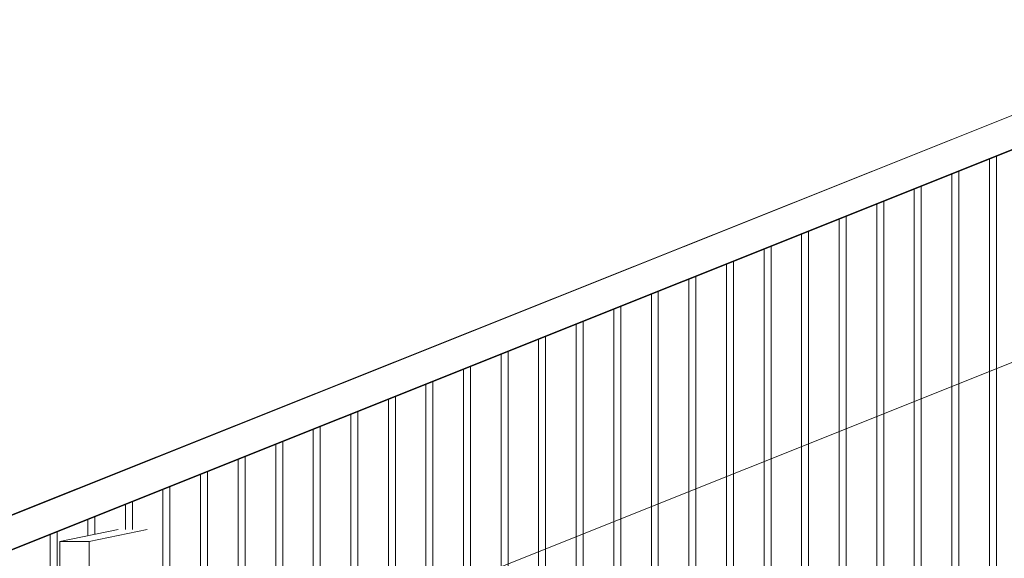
# Model space of a CAD drawing. Extents: x 0 to 92550, y 0 to 59400.
# Tile 41 of 105: x 14136 to 15981, y 46593 to 47603. Entities that reach past the tile are written whole.
import ezdxf
from ezdxf.xclip import XClip

# ---------------------------------------------------------------- set-up
doc = ezdxf.new("R2010")
doc.units = 0
doc.header["$MEASUREMENT"] = 0
doc.header["$XCLIPFRAME"] = 0
for name, color, linetype in [('ZZ 41 Buitenwandafwerking gevelhout', 7, 'Continuous'), ('ZZ 47 Dakrandafwerking', 7, 'Continuous'), ('ZZ 52 Hemelwaterafvoeren', 7, 'Continuous'), ('ZZ B Bouwbesluitlijnen', 7, 'Continuous')]:
    doc.layers.add(name, color=color, linetype=linetype)

# ---------------------------------------------------------------- blocks, each defined once
blk = doc.blocks.new('*X20')
at = {"layer": 'ZZ 41 Buitenwandafwerking gevelhout', "color": 7, "linetype": 'Continuous', "lineweight": 5, "ltscale": 0.01}
for p, q in [((15953.2, 47341.9), (15953.2, 47300)), ((15953.2, 47341.9), (15953.2, 47300)), ((15966.3, 47347.1), (15966.3, 47300)), ((15882.8, 47313.7), (15882.8, 47300)), ((15882.8, 47313.7), (15882.8, 47300)), ((15895.9, 47318.9), (15895.9, 47300)), ((15825.5, 47290.8), (15825.5, 47200)), ((15882.8, 47300), (15882.8, 47200)), ((15882.8, 47300), (15882.8, 47200)), ((15895.9, 47300), (15895.9, 47200)), ((15953.2, 47300), (15953.2, 47200)), ((15953.2, 47300), (15953.2, 47200)), ((15966.3, 47300), (15966.3, 47200)), ((15812.4, 47285.5), (15812.4, 47200)), ((15812.4, 47285.5), (15812.4, 47200)), ((15742, 47257.4), (15742, 47200)), ((15742, 47257.4), (15742, 47200)), ((15755.1, 47262.6), (15755.1, 47200)), ((15684.7, 47234.5), (15684.7, 47200)), ((15671.6, 47229.2), (15671.6, 47200)), ((15671.6, 47229.2), (15671.6, 47200)), ((15601.2, 47201.1), (15601.2, 47200)), ((15601.2, 47201.1), (15601.2, 47200)), ((15601.2, 47200), (15601.2, 47100)), ((15601.2, 47200), (15601.2, 47100)), ((15614.3, 47206.3), (15614.3, 47200)), ((15614.3, 47200), (15614.3, 47100)), ((15671.6, 47200), (15671.6, 47100)), ((15671.6, 47200), (15671.6, 47100)), ((15684.7, 47200), (15684.7, 47100)), ((15742, 47200), (15742, 47100)), ((15742, 47200), (15742, 47100)), ((15755.1, 47200), (15755.1, 47100)), ((15812.4, 47200), (15812.4, 47100)), ((15812.4, 47200), (15812.4, 47100)), ((15825.5, 47200), (15825.5, 47100)), ((15882.8, 47200), (15882.8, 47100)), ((15882.8, 47200), (15882.8, 47100)), ((15895.9, 47200), (15895.9, 47100)), ((15953.2, 47200), (15953.2, 47100)), ((15953.2, 47200), (15953.2, 47100)), ((15966.3, 47200), (15966.3, 47100)), ((15543.9, 47178.2), (15543.9, 47100)), ((15530.8, 47172.9), (15530.8, 47100)), ((15530.8, 47172.9), (15530.8, 47100)), ((15460.4, 47144.8), (15460.4, 47100)), ((15460.4, 47144.8), (15460.4, 47100)), ((15473.5, 47150), (15473.5, 47100)), ((15403.1, 47121.8), (15403.1, 47100)), ((15390, 47116.6), (15390, 47100)), ((15390, 47116.6), (15390, 47100)), ((15319.6, 47088.4), (15319.6, 47000)), ((15319.6, 47088.4), (15319.6, 47000)), ((15332.7, 47093.7), (15332.7, 47000)), ((15390, 47100), (15390, 47000)), ((15390, 47100), (15390, 47000)), ((15403.1, 47100), (15403.1, 47000)), ((15460.4, 47100), (15460.4, 47000)), ((15460.4, 47100), (15460.4, 47000)), ((15473.5, 47100), (15473.5, 47000)), ((15530.8, 47100), (15530.8, 47000)), ((15530.8, 47100), (15530.8, 47000)), ((15543.9, 47100), (15543.9, 47000)), ((15601.2, 47100), (15601.2, 47000)), ((15601.2, 47100), (15601.2, 47000)), ((15614.3, 47100), (15614.3, 47000)), ((15671.6, 47100), (15671.6, 47000)), ((15671.6, 47100), (15671.6, 47000)), ((15684.7, 47100), (15684.7, 47000)), ((15742, 47100), (15742, 47000)), ((15742, 47100), (15742, 47000)), ((15755.1, 47100), (15755.1, 47000)), ((15812.4, 47100), (15812.4, 47000)), ((15812.4, 47100), (15812.4, 47000)), ((15825.5, 47100), (15825.5, 47000)), ((15882.8, 47100), (15882.8, 47000)), ((15882.8, 47100), (15882.8, 47000)), ((15895.9, 47100), (15895.9, 47000)), ((15953.2, 47100), (15953.2, 47000)), ((15953.2, 47100), (15953.2, 47000)), ((15966.3, 47100), (15966.3, 47000)), ((15262.3, 47065.5), (15262.3, 47000)), ((15249.2, 47060.3), (15249.2, 47000)), ((15249.2, 47060.3), (15249.2, 47000)), ((15178.8, 47032.1), (15178.8, 47000)), ((15178.8, 47032.1), (15178.8, 47000)), ((15191.9, 47037.4), (15191.9, 47000)), ((15108.4, 47004), (15108.4, 47000)), ((15108.4, 47004), (15108.4, 47000)), ((15108.4, 47000), (15108.4, 46900)), ((15108.4, 47000), (15108.4, 46900)), ((15121.5, 47009.2), (15121.5, 47000)), ((15121.5, 47000), (15121.5, 46900)), ((15178.8, 47000), (15178.8, 46900)), ((15178.8, 47000), (15178.8, 46900)), ((15191.9, 47000), (15191.9, 46900)), ((15249.2, 47000), (15249.2, 46900)), ((15249.2, 47000), (15249.2, 46900)), ((15262.3, 47000), (15262.3, 46900)), ((15319.6, 47000), (15319.6, 46900)), ((15319.6, 47000), (15319.6, 46900)), ((15332.7, 47000), (15332.7, 46900)), ((15390, 47000), (15390, 46900)), ((15390, 47000), (15390, 46900)), ((15403.1, 47000), (15403.1, 46900)), ((15460.4, 47000), (15460.4, 46900)), ((15460.4, 47000), (15460.4, 46900)), ((15473.5, 47000), (15473.5, 46900)), ((15530.8, 47000), (15530.8, 46900)), ((15530.8, 47000), (15530.8, 46900)), ((15543.9, 47000), (15543.9, 46900)), ((15601.2, 47000), (15601.2, 46900)), ((15601.2, 47000), (15601.2, 46900)), ((15614.3, 47000), (15614.3, 46900)), ((15671.6, 47000), (15671.6, 46900)), ((15671.6, 47000), (15671.6, 46900)), ((15684.7, 47000), (15684.7, 46900)), ((15742, 47000), (15742, 46900)), ((15742, 47000), (15742, 46900)), ((15755.1, 47000), (15755.1, 46900)), ((15812.4, 47000), (15812.4, 46900)), ((15812.4, 47000), (15812.4, 46900)), ((15825.5, 47000), (15825.5, 46900)), ((15882.8, 47000), (15882.8, 46900)), ((15882.8, 47000), (15882.8, 46900)), ((15895.9, 47000), (15895.9, 46900)), ((15953.2, 47000), (15953.2, 46900)), ((15953.2, 47000), (15953.2, 46900)), ((15966.3, 47000), (15966.3, 46900)), ((15038.1, 46975.8), (15038.1, 46900)), ((15038.1, 46975.8), (15038.1, 46900)), ((15051.1, 46981.1), (15051.1, 46900)), ((14967.7, 46947.7), (14967.7, 46900)), ((14967.7, 46947.7), (14967.7, 46900)), ((14980.8, 46952.9), (14980.8, 46900)), ((14897.3, 46919.5), (14897.3, 46900)), ((14897.3, 46919.5), (14897.3, 46900)), ((14910.4, 46924.8), (14910.4, 46900)), ((14897.3, 46900), (14897.3, 46800)), ((14897.3, 46900), (14897.3, 46800)), ((14910.4, 46900), (14910.4, 46800)), ((14967.7, 46900), (14967.7, 46800)), ((14967.7, 46900), (14967.7, 46800)), ((14980.8, 46900), (14980.8, 46800)), ((15038.1, 46900), (15038.1, 46800)), ((15038.1, 46900), (15038.1, 46800)), ((15051.1, 46900), (15051.1, 46800)), ((15108.4, 46900), (15108.4, 46800)), ((15108.4, 46900), (15108.4, 46800)), ((15121.5, 46900), (15121.5, 46800)), ((15178.8, 46900), (15178.8, 46800)), ((15178.8, 46900), (15178.8, 46800)), ((15191.9, 46900), (15191.9, 46800)), ((15249.2, 46900), (15249.2, 46800)), ((15249.2, 46900), (15249.2, 46800)), ((15262.3, 46900), (15262.3, 46800)), ((15319.6, 46900), (15319.6, 46800)), ((15319.6, 46900), (15319.6, 46800)), ((15332.7, 46900), (15332.7, 46800)), ((15390, 46900), (15390, 46800)), ((15390, 46900), (15390, 46800)), ((15403.1, 46900), (15403.1, 46800)), ((15460.4, 46900), (15460.4, 46800)), ((15460.4, 46900), (15460.4, 46800)), ((15473.5, 46900), (15473.5, 46800)), ((15530.8, 46900), (15530.8, 46800)), ((15530.8, 46900), (15530.8, 46800)), ((15543.9, 46900), (15543.9, 46800)), ((15601.2, 46900), (15601.2, 46800)), ((15601.2, 46900), (15601.2, 46800)), ((15614.3, 46900), (15614.3, 46800)), ((15671.6, 46900), (15671.6, 46800)), ((15671.6, 46900), (15671.6, 46800)), ((15684.7, 46900), (15684.7, 46800)), ((15742, 46900), (15742, 46800)), ((15742, 46900), (15742, 46800)), ((15755.1, 46900), (15755.1, 46800)), ((15812.4, 46900), (15812.4, 46800)), ((15812.4, 46900), (15812.4, 46800)), ((15825.5, 46900), (15825.5, 46800)), ((15882.8, 46900), (15882.8, 46800)), ((15882.8, 46900), (15882.8, 46800)), ((15895.9, 46900), (15895.9, 46800)), ((15953.2, 46900), (15953.2, 46800)), ((15953.2, 46900), (15953.2, 46800)), ((15966.3, 46900), (15966.3, 46800)), ((14826.9, 46891.4), (14826.9, 46800)), ((14826.9, 46891.4), (14826.9, 46800)), ((14840, 46896.6), (14840, 46800)), ((14756.5, 46863.2), (14756.5, 46800)), ((14756.5, 46863.2), (14756.5, 46800)), ((14769.6, 46868.4), (14769.6, 46800)), ((14686.1, 46835), (14686.1, 46800)), ((14686.1, 46835), (14686.1, 46800)), ((14699.2, 46840.3), (14699.2, 46800)), ((14615.7, 46806.9), (14615.7, 46800)), ((14615.7, 46806.9), (14615.7, 46800)), ((14628.8, 46812.1), (14628.8, 46800)), ((14615.7, 46800), (14615.7, 46700)), ((14615.7, 46800), (14615.7, 46700)), ((14628.8, 46800), (14628.8, 46700)), ((14686.1, 46800), (14686.1, 46700)), ((14686.1, 46800), (14686.1, 46700)), ((14699.2, 46800), (14699.2, 46700)), ((14756.5, 46800), (14756.5, 46700)), ((14756.5, 46800), (14756.5, 46700)), ((14769.6, 46800), (14769.6, 46700)), ((14826.9, 46800), (14826.9, 46700)), ((14826.9, 46800), (14826.9, 46700)), ((14840, 46800), (14840, 46700)), ((14897.3, 46800), (14897.3, 46700)), ((14897.3, 46800), (14897.3, 46700)), ((14910.4, 46800), (14910.4, 46700)), ((14967.7, 46800), (14967.7, 46700)), ((14967.7, 46800), (14967.7, 46700)), ((14980.8, 46800), (14980.8, 46700)), ((15038.1, 46800), (15038.1, 46700)), ((15038.1, 46800), (15038.1, 46700)), ((15051.1, 46800), (15051.1, 46700)), ((15108.4, 46800), (15108.4, 46700)), ((15108.4, 46800), (15108.4, 46700)), ((15121.5, 46800), (15121.5, 46700)), ((15178.8, 46800), (15178.8, 46700)), ((15178.8, 46800), (15178.8, 46700)), ((15191.9, 46800), (15191.9, 46700)), ((15249.2, 46800), (15249.2, 46700)), ((15249.2, 46800), (15249.2, 46700)), ((15262.3, 46800), (15262.3, 46700)), ((15319.6, 46800), (15319.6, 46700)), ((15319.6, 46800), (15319.6, 46700)), ((15332.7, 46800), (15332.7, 46700)), ((15390, 46800), (15390, 46700)), ((15390, 46800), (15390, 46700)), ((15403.1, 46800), (15403.1, 46700)), ((15460.4, 46800), (15460.4, 46700)), ((15460.4, 46800), (15460.4, 46700)), ((15473.5, 46800), (15473.5, 46700)), ((15530.8, 46800), (15530.8, 46700)), ((15530.8, 46800), (15530.8, 46700)), ((15543.9, 46800), (15543.9, 46700)), ((15601.2, 46800), (15601.2, 46700)), ((15601.2, 46800), (15601.2, 46700)), ((15614.3, 46800), (15614.3, 46700)), ((15671.6, 46800), (15671.6, 46700)), ((15671.6, 46800), (15671.6, 46700)), ((15684.7, 46800), (15684.7, 46700)), ((15742, 46800), (15742, 46700)), ((15742, 46800), (15742, 46700)), ((15755.1, 46800), (15755.1, 46700)), ((15812.4, 46800), (15812.4, 46700)), ((15812.4, 46800), (15812.4, 46700)), ((15825.5, 46800), (15825.5, 46700)), ((15882.8, 46800), (15882.8, 46700)), ((15882.8, 46800), (15882.8, 46700)), ((15895.9, 46800), (15895.9, 46700)), ((15953.2, 46800), (15953.2, 46700)), ((15953.2, 46800), (15953.2, 46700)), ((15966.3, 46800), (15966.3, 46700)), ((14545.3, 46778.7), (14545.3, 46700)), ((14545.3, 46778.7), (14545.3, 46700)), ((14558.4, 46784), (14558.4, 46700)), ((14488, 46755.8), (14488, 46700)), ((14474.9, 46750.6), (14474.9, 46700)), ((14474.9, 46750.6), (14474.9, 46700)), ((14404.5, 46722.4), (14404.5, 46700)), ((14404.5, 46722.4), (14404.5, 46700)), ((14417.6, 46727.7), (14417.6, 46700)), ((14347.2, 46699.5), (14347.2, 46647.6)), ((14404.5, 46700), (14404.5, 46600)), ((14404.5, 46700), (14404.5, 46600)), ((14417.6, 46700), (14417.6, 46600)), ((14474.9, 46700), (14474.9, 46600)), ((14474.9, 46700), (14474.9, 46600)), ((14488, 46700), (14488, 46600)), ((14545.3, 46700), (14545.3, 46600)), ((14545.3, 46700), (14545.3, 46600)), ((14558.4, 46700), (14558.4, 46600)), ((14615.7, 46700), (14615.7, 46600)), ((14615.7, 46700), (14615.7, 46600)), ((14628.8, 46700), (14628.8, 46600)), ((14686.1, 46700), (14686.1, 46600)), ((14686.1, 46700), (14686.1, 46600)), ((14699.2, 46700), (14699.2, 46600)), ((14756.5, 46700), (14756.5, 46600)), ((14756.5, 46700), (14756.5, 46600)), ((14769.6, 46700), (14769.6, 46600)), ((14826.9, 46700), (14826.9, 46600)), ((14826.9, 46700), (14826.9, 46600)), ((14840, 46700), (14840, 46600)), ((14897.3, 46700), (14897.3, 46600)), ((14897.3, 46700), (14897.3, 46600)), ((14910.4, 46700), (14910.4, 46600)), ((14967.7, 46700), (14967.7, 46600)), ((14967.7, 46700), (14967.7, 46600)), ((14980.8, 46700), (14980.8, 46600)), ((15038.1, 46700), (15038.1, 46600)), ((15038.1, 46700), (15038.1, 46600)), ((15051.1, 46700), (15051.1, 46600)), ((15108.4, 46700), (15108.4, 46600)), ((15108.4, 46700), (15108.4, 46600)), ((15121.5, 46700), (15121.5, 46600)), ((15178.8, 46700), (15178.8, 46600)), ((15178.8, 46700), (15178.8, 46600)), ((15191.9, 46700), (15191.9, 46600)), ((15249.2, 46700), (15249.2, 46600)), ((15249.2, 46700), (15249.2, 46600)), ((15262.3, 46700), (15262.3, 46600)), ((15319.6, 46700), (15319.6, 46600)), ((15319.6, 46700), (15319.6, 46600)), ((15332.7, 46700), (15332.7, 46600)), ((15390, 46700), (15390, 46600)), ((15390, 46700), (15390, 46600)), ((15403.1, 46700), (15403.1, 46600)), ((15460.4, 46700), (15460.4, 46600)), ((15460.4, 46700), (15460.4, 46600)), ((15473.5, 46700), (15473.5, 46600)), ((15530.8, 46700), (15530.8, 46600)), ((15530.8, 46700), (15530.8, 46600)), ((15543.9, 46700), (15543.9, 46600)), ((15601.2, 46700), (15601.2, 46600)), ((15601.2, 46700), (15601.2, 46600)), ((15614.3, 46700), (15614.3, 46600)), ((15671.6, 46700), (15671.6, 46600)), ((15671.6, 46700), (15671.6, 46600)), ((15684.7, 46700), (15684.7, 46600)), ((15742, 46700), (15742, 46600)), ((15742, 46700), (15742, 46600)), ((15755.1, 46700), (15755.1, 46600)), ((15812.4, 46700), (15812.4, 46600)), ((15812.4, 46700), (15812.4, 46600)), ((15825.5, 46700), (15825.5, 46600)), ((15882.8, 46700), (15882.8, 46600)), ((15882.8, 46700), (15882.8, 46600)), ((15895.9, 46700), (15895.9, 46600)), ((15953.2, 46700), (15953.2, 46600)), ((15953.2, 46700), (15953.2, 46600)), ((15966.3, 46700), (15966.3, 46600)), ((14334.1, 46694.3), (14334.1, 46647.6)), ((14334.1, 46694.3), (14334.1, 46647.6)), ((14263.7, 46666.1), (14263.7, 46635.7)), ((14263.7, 46666.1), (14263.7, 46635.7)), ((14276.8, 46671.3), (14276.8, 46638.4)), ((14206.4, 46643.2), (14206.4, 46600)), ((14193.3, 46638), (14193.3, 46600)), ((14193.3, 46638), (14193.3, 46600)), ((14193.3, 46600), (14193.3, 46500)), ((14193.3, 46600), (14193.3, 46500)), ((14206.4, 46600), (14206.4, 46500)), ((14404.5, 46600), (14404.5, 46500)), ((14404.5, 46600), (14404.5, 46500)), ((14417.6, 46600), (14417.6, 46500)), ((14474.9, 46600), (14474.9, 46500)), ((14474.9, 46600), (14474.9, 46500)), ((14488, 46600), (14488, 46500)), ((14545.3, 46600), (14545.3, 46500)), ((14545.3, 46600), (14545.3, 46500)), ((14558.4, 46600), (14558.4, 46500)), ((14615.7, 46600), (14615.7, 46500)), ((14615.7, 46600), (14615.7, 46500)), ((14628.8, 46600), (14628.8, 46500)), ((14686.1, 46600), (14686.1, 46500)), ((14686.1, 46600), (14686.1, 46500)), ((14699.2, 46600), (14699.2, 46500)), ((14756.5, 46600), (14756.5, 46500)), ((14756.5, 46600), (14756.5, 46500)), ((14769.6, 46600), (14769.6, 46500)), ((14826.9, 46600), (14826.9, 46500)), ((14826.9, 46600), (14826.9, 46500)), ((14840, 46600), (14840, 46500)), ((14897.3, 46600), (14897.3, 46500)), ((14897.3, 46600), (14897.3, 46500)), ((14910.4, 46600), (14910.4, 46500)), ((14967.7, 46600), (14967.7, 46500)), ((14967.7, 46600), (14967.7, 46500)), ((14980.8, 46600), (14980.8, 46500)), ((15038.1, 46600), (15038.1, 46500)), ((15038.1, 46600), (15038.1, 46500)), ((15051.1, 46600), (15051.1, 46500)), ((15108.4, 46600), (15108.4, 46500)), ((15108.4, 46600), (15108.4, 46500)), ((15121.5, 46600), (15121.5, 46500)), ((15178.8, 46600), (15178.8, 46500)), ((15178.8, 46600), (15178.8, 46500)), ((15191.9, 46600), (15191.9, 46500)), ((15249.2, 46600), (15249.2, 46500)), ((15249.2, 46600), (15249.2, 46500)), ((15262.3, 46600), (15262.3, 46500)), ((15319.6, 46600), (15319.6, 46500)), ((15319.6, 46600), (15319.6, 46500)), ((15332.7, 46600), (15332.7, 46500)), ((15390, 46600), (15390, 46500)), ((15390, 46600), (15390, 46500)), ((15403.1, 46600), (15403.1, 46500)), ((15460.4, 46600), (15460.4, 46500)), ((15460.4, 46600), (15460.4, 46500)), ((15473.5, 46600), (15473.5, 46500)), ((15530.8, 46600), (15530.8, 46500)), ((15530.8, 46600), (15530.8, 46500)), ((15543.9, 46600), (15543.9, 46500)), ((15601.2, 46600), (15601.2, 46500)), ((15601.2, 46600), (15601.2, 46500)), ((15614.3, 46600), (15614.3, 46500)), ((15671.6, 46600), (15671.6, 46500)), ((15671.6, 46600), (15671.6, 46500)), ((15684.7, 46600), (15684.7, 46500)), ((15742, 46600), (15742, 46500)), ((15742, 46600), (15742, 46500)), ((15755.1, 46600), (15755.1, 46500)), ((15812.4, 46600), (15812.4, 46500)), ((15812.4, 46600), (15812.4, 46500)), ((15825.5, 46600), (15825.5, 46500)), ((15882.8, 46600), (15882.8, 46500)), ((15882.8, 46600), (15882.8, 46500)), ((15895.9, 46600), (15895.9, 46500)), ((15953.2, 46600), (15953.2, 46500)), ((15953.2, 46600), (15953.2, 46500)), ((15966.3, 46600), (15966.3, 46500))]:
    blk.add_line(p, q, dxfattribs=at)
blk = doc.blocks.new('Drawing_1_1', base_point=(5738.9, 38400))
at = {"layer": 'ZZ 47 Dakrandafwerking', "color": 7, "linetype": 'Continuous', "lineweight": 5, "ltscale": 0.01}
for p, q in [((20662.2, 49289.9), (9876.4, 44975.8)), ((20738.9, 49257.1), (9874.1, 44911.4)), ((20738.9, 49256), (9878.2, 44912)), ((15882.8, 47378.2), (10331.1, 45161.8))]:
    blk.add_line(p, q, dxfattribs=at)
at = {"layer": 'ZZ 52 Hemelwaterafvoeren', "color": 7, "linetype": 'Continuous', "lineweight": 5, "ltscale": 0.01}
for p, q in [((14320.4, 46647.6), (14211.5, 46624.7)), ((14375, 46647.6), (14266, 46624.7)), ((14266, 46624.7), (14211.5, 46624.7)), ((14211.5, 46624.7), (14211.5, 46563.7)), ((14266, 46563.7), (14266, 46624.7))]:
    blk.add_line(p, q, dxfattribs=at)
at = {"layer": 'ZZ B Bouwbesluitlijnen', "color": 7, "linetype": 'Continuous', "lineweight": 5, "ltscale": 0.01}
blk.add_line((14330.6, 46294.8), (20738.9, 48858.1), dxfattribs=at)
at = {"layer": 'ZZ 41 Buitenwandafwerking gevelhout', "color": 7, "linetype": 'Continuous', "lineweight": 25, "ltscale": 0.01}
blk.add_blockref('*X20', (0, 0), dxfattribs=at)

msp = doc.modelspace()

# ---------------------------------------------------------------- block references
at = {"color": 7, "linetype": 'Continuous', "lineweight": 25, "ltscale": 0.01}
ref = msp.add_blockref('Drawing_1_1', (5738.9, 38400), dxfattribs=at)
XClip(ref).set_block_clipping_path([(7788.8666666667, 35400), (63337.9746950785, 51400)])

doc.saveas('drawing.dxf')
